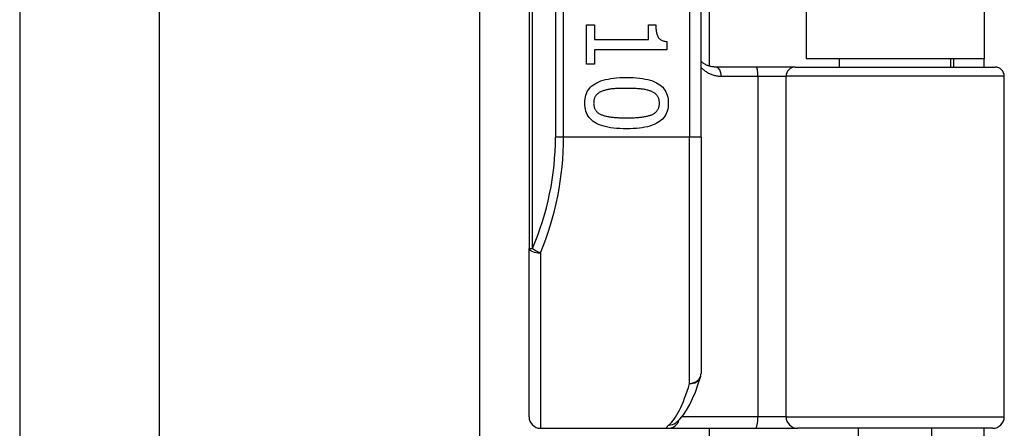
# Model space of a CAD drawing. Header units: inches. Extents: x 0 to 101, y -11 to 66.
# Tile 75 of 118: x 27.496 to 29.578, y 40.244 to 41.108. Entities that reach past the tile are written whole.
import ezdxf

# ---------------------------------------------------------------- set-up
doc = ezdxf.new("R2010")
doc.units = ezdxf.units.IN
doc.header["$LTSCALE"] = 6.067211
doc.header["$MEASUREMENT"] = 0
doc.layers.add('Visible Edges(ANSI)', color=7, linetype='Continuous', lineweight=25)
doc.layers.add('Visible Tangent Edges(ANSI)', color=7, linetype='Continuous', lineweight=25)

msp = doc.modelspace()

# ---------------------------------------------------------------- linework, layer by layer
at = {"layer": 'Visible Edges(ANSI)'}
for p, q in [((27.496, 43.3957), (27.496, 40.0022)), ((27.7906, 43.2898), (27.7906, 40.1081)), ((28.5732, 42.9425), (28.5732, 40.6241)), ((28.9369, 40.8595), (28.9369, 42.7071)), ((28.9538, 42.5569), (28.9538, 41.0097)), ((29.1589, 42.5415), (29.1589, 41.0252)), ((29.5358, 42.5415), (29.5358, 41.0252)), ((28.4689, 28.3965), (28.4689, 41.2476)), ((28.6946, 41.0966), (28.7119, 41.0966)), ((28.6946, 41.0138), (28.6946, 41.0966)), ((28.7119, 41.0966), (28.7119, 41.0658)), ((28.8256, 41.0966), (28.8412, 41.0966)), ((28.8256, 41.0658), (28.8256, 41.0966)), ((28.7119, 41.0658), (28.8256, 41.0658)), ((28.7119, 41.0439), (28.7119, 41.0138)), ((28.8648, 41.0439), (28.7119, 41.0439)), ((28.8648, 41.0615), (28.8648, 41.0439)), ((29.5358, 41.0252), (29.1589, 41.0252)), ((29.2297, 41.0074), (29.2297, 41.0252)), ((29.4649, 41.0074), (29.4649, 41.0252)), ((29.4705, 41.0252), (29.4705, 41.0074)), ((29.5358, 41.0074), (29.5358, 41.0252)), ((28.7119, 41.0138), (28.6946, 41.0138)), ((29.0529, 41.0074), (28.9686, 41.0074)), ((29.1361, 41.0074), (29.0529, 41.0074)), ((29.1361, 41.0074), (29.5589, 41.0074)), ((29.5783, 40.2679), (29.5783, 40.988)), ((28.9369, 40.8595), (28.9369, 40.3591)), ((28.5732, 40.2679), (28.5732, 40.6241)), ((28.8828, 40.2548), (28.8834, 40.2552)), ((28.5974, 40.2436), (28.8677, 40.2436)), ((28.8677, 40.2436), (29.0518, 40.2436)), ((28.9538, 40.2436), (28.9538, 29.4004)), ((29.0518, 40.2436), (29.1409, 40.2436)), ((29.554, 40.2436), (29.1409, 40.2436)), ((29.2697, 40.0545), (29.2697, 40.2436)), ((29.4249, 40.0545), (29.4249, 40.2436)), ((29.5358, 40.2054), (29.5358, 40.2436))]:
    msp.add_line(p, q, dxfattribs=at)
at = {"layer": 'Visible Edges(ANSI)', "flags": 128}
for points in [[(28.8412, 41.0966), (28.8412, 41.0938), (28.8413, 41.0911), (28.8415, 41.0885), (28.8417, 41.086), (28.842, 41.0837), (28.8424, 41.0815), (28.8429, 41.0794), (28.8434, 41.0774), (28.844, 41.0756), (28.8446, 41.0739), (28.8453, 41.0723), (28.8461, 41.0709), (28.847, 41.0696), (28.848, 41.0683), (28.8492, 41.0672), (28.8504, 41.0662), (28.8518, 41.0653), (28.8533, 41.0644), (28.8549, 41.0637), (28.8567, 41.0631), (28.8585, 41.0625), (28.8605, 41.0621), (28.8626, 41.0618), (28.8648, 41.0615)], [(28.9686, 41.0074), (28.9671, 41.0074), (28.9656, 41.0075), (28.9641, 41.0076), (28.9626, 41.0078), (28.9611, 41.008), (28.9596, 41.0082), (28.9582, 41.0085), (28.9568, 41.0089), (28.9554, 41.0092), (28.954, 41.0096), (28.9526, 41.0101), (28.9513, 41.0106), (28.95, 41.0111), (28.9487, 41.0117), (28.9474, 41.0123), (28.9461, 41.0129), (28.9449, 41.0136), (28.9437, 41.0143), (28.9425, 41.015), (28.9413, 41.0158), (28.9402, 41.0166), (28.939, 41.0175), (28.9379, 41.0183), (28.9369, 41.0192)], [(28.691, 40.9312), (28.6911, 40.9357), (28.6916, 40.9401), (28.6923, 40.9442), (28.6934, 40.9482), (28.6948, 40.9519), (28.6964, 40.9555), (28.6984, 40.9588), (28.7007, 40.9619), (28.7032, 40.9648), (28.7061, 40.9676), (28.7093, 40.9701), (28.7128, 40.9723), (28.7166, 40.9744), (28.7207, 40.9764), (28.7251, 40.9781), (28.7299, 40.9796), (28.7349, 40.981), (28.7403, 40.9822), (28.746, 40.9832), (28.752, 40.984), (28.7584, 40.9847), (28.765, 40.9851), (28.772, 40.9854), (28.7793, 40.9855)], [(28.7793, 40.9855), (28.7868, 40.9854), (28.7939, 40.9851), (28.8007, 40.9847), (28.8072, 40.984), (28.8133, 40.9832), (28.8191, 40.9822), (28.8245, 40.981), (28.8296, 40.9796), (28.8343, 40.978), (28.8387, 40.9763), (28.8428, 40.9743), (28.8465, 40.9722), (28.8499, 40.9699), (28.853, 40.9674), (28.8558, 40.9647), (28.8583, 40.9617), (28.8605, 40.9586), (28.8624, 40.9553), (28.864, 40.9518), (28.8654, 40.9481), (28.8664, 40.9441), (28.8671, 40.94), (28.8676, 40.9357), (28.8677, 40.9312)], [(28.7793, 40.9624), (28.7764, 40.9624), (28.7735, 40.9623), (28.7707, 40.9623), (28.768, 40.9623), (28.7654, 40.9622), (28.7629, 40.9621), (28.7604, 40.962), (28.7581, 40.9619), (28.7558, 40.9618), (28.7536, 40.9616), (28.7515, 40.9615), (28.7494, 40.9613), (28.7475, 40.9611), (28.7455, 40.9608), (28.7436, 40.9606), (28.7418, 40.9603), (28.7399, 40.9599), (28.7381, 40.9596), (28.7364, 40.9591), (28.7346, 40.9587), (28.733, 40.9582), (28.7313, 40.9577), (28.7297, 40.9572), (28.7281, 40.9566)], [(28.831, 40.9565), (28.8295, 40.957), (28.828, 40.9575), (28.8264, 40.958), (28.8247, 40.9585), (28.823, 40.9589), (28.8212, 40.9593), (28.8194, 40.9597), (28.8174, 40.9601), (28.8155, 40.9604), (28.8134, 40.9607), (28.8113, 40.9609), (28.8091, 40.9611), (28.8069, 40.9613), (28.8046, 40.9615), (28.8023, 40.9617), (28.8, 40.9618), (28.7975, 40.962), (28.7951, 40.9621), (28.7926, 40.9622), (28.79, 40.9622), (28.7874, 40.9623), (28.7847, 40.9623), (28.782, 40.9624), (28.7793, 40.9624)], [(28.7281, 40.9566), (28.7267, 40.956), (28.7253, 40.9554), (28.724, 40.9548), (28.7227, 40.9541), (28.7215, 40.9534), (28.7203, 40.9526), (28.7192, 40.9518), (28.7182, 40.9509), (28.7172, 40.9501), (28.7163, 40.9491), (28.7154, 40.9482), (28.7146, 40.9472), (28.7138, 40.9461), (28.7131, 40.945), (28.7125, 40.9439), (28.7119, 40.9427), (28.7114, 40.9414), (28.711, 40.9401), (28.7107, 40.9387), (28.7104, 40.9373), (28.7101, 40.9359), (28.71, 40.9343), (28.7099, 40.9328), (28.7098, 40.9312)], [(28.8489, 40.9312), (28.8489, 40.9327), (28.8488, 40.9342), (28.8486, 40.9357), (28.8484, 40.9371), (28.8481, 40.9385), (28.8478, 40.9398), (28.8474, 40.9411), (28.8469, 40.9423), (28.8464, 40.9435), (28.8458, 40.9446), (28.8451, 40.9457), (28.8444, 40.9468), (28.8436, 40.9478), (28.8428, 40.9487), (28.8419, 40.9497), (28.8409, 40.9506), (28.8399, 40.9514), (28.8388, 40.9522), (28.8377, 40.953), (28.8365, 40.9538), (28.8352, 40.9545), (28.8339, 40.9552), (28.8325, 40.9558), (28.831, 40.9565)], [(28.7794, 40.877), (28.772, 40.8771), (28.7649, 40.8773), (28.7581, 40.8778), (28.7517, 40.8784), (28.7456, 40.8793), (28.7398, 40.8803), (28.7344, 40.8815), (28.7293, 40.8829), (28.7246, 40.8844), (28.7202, 40.8862), (28.7161, 40.8881), (28.7124, 40.8902), (28.709, 40.8925), (28.7058, 40.8951), (28.703, 40.8978), (28.7005, 40.9007), (28.6983, 40.9038), (28.6963, 40.9071), (28.6947, 40.9106), (28.6934, 40.9143), (28.6923, 40.9182), (28.6916, 40.9223), (28.6911, 40.9266), (28.691, 40.9312)], [(28.7098, 40.9312), (28.7099, 40.9296), (28.71, 40.9281), (28.7101, 40.9267), (28.7103, 40.9253), (28.7106, 40.9239), (28.7109, 40.9226), (28.7114, 40.9213), (28.7118, 40.9201), (28.7123, 40.9189), (28.7129, 40.9178), (28.7136, 40.9167), (28.7143, 40.9157), (28.7151, 40.9147), (28.7159, 40.9137), (28.7168, 40.9128), (28.7178, 40.9119), (28.7188, 40.911), (28.7199, 40.9102), (28.721, 40.9095), (28.7222, 40.9087), (28.7235, 40.908), (28.7249, 40.9073), (28.7263, 40.9067), (28.7277, 40.9061)], [(28.8677, 40.9312), (28.8676, 40.9266), (28.8671, 40.9223), (28.8664, 40.9181), (28.8653, 40.9142), (28.8639, 40.9105), (28.8622, 40.9069), (28.8602, 40.9036), (28.858, 40.9005), (28.8554, 40.8976), (28.8524, 40.8949), (28.8492, 40.8924), (28.8457, 40.8901), (28.8419, 40.888), (28.8378, 40.8861), (28.8333, 40.8843), (28.8286, 40.8828), (28.8235, 40.8814), (28.8181, 40.8802), (28.8125, 40.8792), (28.8065, 40.8784), (28.8002, 40.8778), (28.7936, 40.8773), (28.7867, 40.8771), (28.7794, 40.877)], [(28.8313, 40.9063), (28.8327, 40.9068), (28.8341, 40.9075), (28.8354, 40.9081), (28.8366, 40.9088), (28.8378, 40.9096), (28.8389, 40.9103), (28.84, 40.9111), (28.841, 40.912), (28.8419, 40.9128), (28.8428, 40.9138), (28.8436, 40.9147), (28.8444, 40.9157), (28.8451, 40.9167), (28.8458, 40.9178), (28.8464, 40.9189), (28.8469, 40.9201), (28.8474, 40.9213), (28.8478, 40.9225), (28.8481, 40.9239), (28.8484, 40.9252), (28.8486, 40.9266), (28.8488, 40.9281), (28.8489, 40.9296), (28.8489, 40.9312)], [(28.7277, 40.9061), (28.7291, 40.9056), (28.7306, 40.9051), (28.7322, 40.9046), (28.7338, 40.9041), (28.7355, 40.9037), (28.7372, 40.9033), (28.739, 40.9029), (28.7409, 40.9026), (28.7428, 40.9023), (28.7448, 40.902), (28.7469, 40.9017), (28.749, 40.9014), (28.7512, 40.9012), (28.7535, 40.901), (28.7558, 40.9008), (28.7582, 40.9007), (28.7606, 40.9005), (28.7631, 40.9004), (28.7657, 40.9003), (28.7683, 40.9002), (28.771, 40.9002), (28.7737, 40.9001), (28.7765, 40.9001), (28.7794, 40.9001)], [(28.7794, 40.9001), (28.7823, 40.9001), (28.7851, 40.9001), (28.7879, 40.9002), (28.7906, 40.9002), (28.7932, 40.9003), (28.7957, 40.9004), (28.7982, 40.9005), (28.8007, 40.9007), (28.803, 40.9008), (28.8053, 40.901), (28.8076, 40.9012), (28.8098, 40.9014), (28.8119, 40.9017), (28.8139, 40.902), (28.8159, 40.9023), (28.8179, 40.9026), (28.8197, 40.9029), (28.8216, 40.9033), (28.8233, 40.9037), (28.825, 40.9042), (28.8267, 40.9047), (28.8283, 40.9052), (28.8298, 40.9057), (28.8313, 40.9063)], [(28.8834, 40.2552), (28.8919, 40.263), (28.8995, 40.272), (28.9065, 40.2822), (28.9129, 40.2937), (28.919, 40.3064), (28.9249, 40.3203), (28.9304, 40.3355), (28.9358, 40.352)]]:
    msp.add_lwpolyline(points, dxfattribs=at)
at = {"layer": 'Visible Edges(ANSI)'}
for centre, radius, start, end in [((29.5589, 40.988), 0.0194, 0, 90), ((28.9126, 40.3591), 0.0242, 342.9585, 0), ((28.5974, 40.2679), 0.0242, 180, 270), ((29.554, 40.2679), 0.0242, 270, 0)]:
    msp.add_arc(centre, radius, start, end, dxfattribs=at)
at = {"layer": 'Visible Tangent Edges(ANSI)'}
for p, q in [((28.5803, 40.6241), (28.5803, 42.9425)), ((28.6291, 42.7071), (28.6291, 40.8595)), ((28.6462, 40.8595), (28.6462, 42.7071)), ((28.9126, 42.7071), (28.9126, 40.8595)), ((28.9799, 40.988), (29.0573, 40.988)), ((29.0573, 40.988), (29.1167, 40.988)), ((29.0573, 40.988), (29.0573, 40.2679)), ((29.5783, 40.988), (29.1167, 40.988)), ((29.1167, 40.2679), (29.1167, 40.988)), ((28.6462, 40.8595), (28.6291, 40.8595)), ((28.9126, 40.8595), (28.6462, 40.8595)), ((28.9369, 40.8595), (28.9126, 40.8595)), ((28.9126, 40.3386), (28.9126, 40.8595)), ((28.5732, 40.6241), (28.5803, 40.6241)), ((28.5974, 40.6145), (28.5974, 40.2436)), ((29.0573, 40.2679), (28.8963, 40.2679)), ((29.1167, 40.2679), (29.0573, 40.2679)), ((29.1167, 40.2679), (29.5783, 40.2679))]:
    msp.add_line(p, q, dxfattribs=at)
at = {"layer": 'Visible Tangent Edges(ANSI)', "flags": 128}
for points in [[(28.9369, 41.0067), (28.9383, 41.0053), (28.9397, 41.0039), (28.9412, 41.0026), (28.9428, 41.0013), (28.9443, 41.0001), (28.9459, 40.999), (28.9475, 40.9978), (28.9492, 40.9968), (28.9509, 40.9958), (28.9526, 40.9948), (28.9544, 40.9939), (28.9562, 40.9931), (28.958, 40.9923), (28.9599, 40.9916), (28.9617, 40.9909), (28.9637, 40.9903), (28.9656, 40.9898), (28.9676, 40.9893), (28.9696, 40.9889), (28.9716, 40.9886), (28.9736, 40.9883), (28.9757, 40.9882), (28.9778, 40.988), (28.9799, 40.988)], [(28.8685, 40.2504), (28.8679, 40.2498), (28.8673, 40.2493), (28.8667, 40.2488), (28.8662, 40.2483), (28.8657, 40.2479), (28.8653, 40.2474), (28.865, 40.247), (28.8647, 40.2466), (28.8645, 40.2463), (28.8643, 40.2459), (28.8642, 40.2456), (28.8641, 40.2453), (28.8641, 40.245), (28.8642, 40.2448), (28.8643, 40.2446), (28.8644, 40.2444), (28.8646, 40.2442), (28.8649, 40.244), (28.8652, 40.2439), (28.8656, 40.2438), (28.8661, 40.2437), (28.8666, 40.2437), (28.8671, 40.2436), (28.8677, 40.2436)]]:
    msp.add_lwpolyline(points, dxfattribs=at)
at = {"layer": 'Visible Tangent Edges(ANSI)'}
msp.add_arc((28.0375, 40.8595), 0.5916, 336.5561, 0, dxfattribs=at)
for centre, major_axis, ratio, start_param, end_param in [((28.9686, 40.988), (0, 0.0194), 0.580671, 4.712389, 6.283185), ((29.0529, 40.988), (0, 0.0194), 0.225879, 4.712389, 6.283185), ((29.1361, 40.988), (0, 0.0194), 0.998608, 0, 1.570796), ((28.0546, 40.8595), (0, 0.6159), 0.96063, 4.303216, 4.712389), ((28.5974, 40.6241), (-0.0242, 0), 0.39785, 0, 1.570796), ((28.5974, 40.6241), (-0.0222, 0.0096), 0.369668, 0.864875, 1.72975), ((28.9126, 40.3591), (0.0242, 0), 0.845842, 4.712389, 6.283185), ((28.8516, 40.8595), (0, -0.6159), 0.185699, 0.148494, 0.562654), ((28.9126, 40.3591), (0.0232, -0.0071), 0.834757, 4.962887, 6.283185), ((28.8677, 40.2679), (0, -0.0242), 0.985236, 0, 1.320384), ((28.8685, 40.2744), (0.0148, -0.0192), 0.971402, 5.610492, 6.283185), ((29.0518, 40.2679), (0, -0.0242), 0.225879, 0, 1.570796), ((29.1409, 40.2679), (0, -0.0242), 0.998608, 4.712389, 6.283185)]:
    msp.add_ellipse(centre, major_axis=major_axis, ratio=ratio, start_param=start_param, end_param=end_param, dxfattribs=at)

doc.saveas('drawing.dxf')
